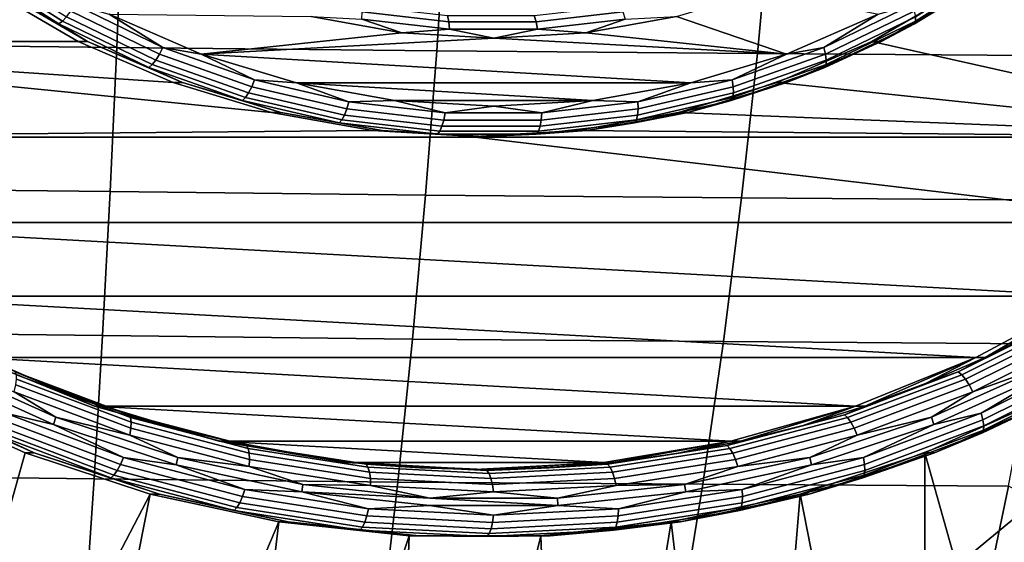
# Model space of a CAD drawing. Header units: metres. Extents: x -25 to 167, y -25 to 25.
# Tile 113 of 135: x 148.78 to 155.29, y -9.03 to -5.58. Entities that reach past the tile are written whole.
import ezdxf

# ---------------------------------------------------------------- set-up
doc = ezdxf.new("R2010")
doc.units = ezdxf.units.M
doc.layers.add('solid_12_061_372_XXX', color=7, linetype='CONTINUOUS')

msp = doc.modelspace()

# ---------------------------------------------------------------- linework, layer by layer
at = {"layer": 'solid_12_061_372_XXX'}
for points in [[(149.463928, -4.804192, 111.632774), (147.330811, -4.783694, 111.119423), (147.319809, -5.737602, 111.066978), (149.426758, -5.760345, 111.576691)], [(151.602463, -4.824539, 112.126678), (149.463928, -4.804192, 111.632774), (149.426758, -5.760345, 111.576691), (151.539246, -5.782923, 112.067818)], [(153.746506, -4.840302, 112.601295), (151.602463, -4.824539, 112.126678), (151.539246, -5.782923, 112.067818), (153.657516, -5.800043, 112.540634)], [(153.657516, -5.800043, 112.540634), (155.781219, -5.815955, 112.994751), (155.895721, -4.855031, 113.056343), (153.746506, -4.840302, 112.601295)], [(155.557678, -4.96463, 90.707321), (158.37085, -5.025564, 91.621368), (157.83493, -5.720809, 91.447243), (155.005157, -5.37638, 90.527794)], [(149.044312, -5.60428, 88.326279), (148.484604, -5.250185, 88.144417), (148.510208, -5.233625, 88.101967), (149.068146, -5.586605, 88.283257)], [(148.641052, -5.376698, 88.24968), (148.484604, -5.250185, 88.144417), (149.044312, -5.60428, 88.326279)], [(149.068146, -5.586605, 88.283257), (148.510208, -5.233625, 88.101967), (148.540009, -5.207279, 88.068069), (149.095139, -5.558481, 88.248444)], [(155.255585, -5.250185, 90.344444), (154.695877, -5.60428, 90.162582), (154.701889, -5.586605, 90.11377), (155.259827, -5.233625, 90.295052)], [(155.067154, -5.376698, 90.337646), (154.695877, -5.60428, 90.162582), (155.255585, -5.250185, 90.344444)], [(155.259827, -5.233625, 90.295052), (154.701889, -5.586605, 90.11377), (154.700516, -5.558481, 90.06974), (155.255646, -5.207279, 90.250114)], [(148.579437, -5.37638, 88.439949), (149.171982, -5.721152, 88.632477), (145.749664, -5.720809, 87.5205)], [(149.171982, -5.721152, 88.632477), (148.579437, -5.37638, 88.439949), (148.641052, -5.376698, 88.24968), (149.23378, -5.721152, 88.442268)], [(149.23378, -5.721152, 88.442268), (148.641052, -5.376698, 88.24968), (149.044312, -5.60428, 88.326279)], [(153.848572, -5.804562, 89.731415), (153.122757, -5.556954, 89.495583), (153.707199, -5.379826, 89.685471), (154.454788, -5.5404, 89.928383)], [(155.005157, -5.37638, 90.527794), (157.83493, -5.720809, 91.447243), (157.233353, -6.353888, 91.251778), (154.412613, -5.721152, 90.335266)], [(155.005157, -5.37638, 90.527794), (154.412613, -5.721152, 90.335266), (154.474411, -5.721152, 90.14505), (155.067154, -5.376698, 90.337646)], [(155.067154, -5.376698, 90.337646), (154.474411, -5.721152, 90.14505), (154.695877, -5.60428, 90.162582)], [(149.683136, -5.844515, 88.439491), (149.095139, -5.558481, 88.248444), (149.123444, -5.52183, 88.224213), (149.707565, -5.805978, 88.414009)], [(149.707565, -5.805978, 88.414009), (149.123444, -5.52183, 88.224213), (149.151123, -5.479154, 88.212227), (149.730728, -5.761106, 88.400551)], [(149.730728, -5.761106, 88.400551), (149.151123, -5.479154, 88.212227), (149.377014, -5.5404, 88.278519)], [(151.042526, -5.48528, 88.88134), (151.611572, -5.550353, 89.066238), (151.619278, -5.591742, 89.035271), (151.04599, -5.526184, 88.848999)], [(151.04599, -5.526184, 88.848999), (151.619278, -5.591742, 89.035271), (151.622971, -5.639953, 89.015434), (151.044739, -5.573829, 88.827553)], [(152.18399, -5.550353, 89.252228), (152.753036, -5.48528, 89.437119), (152.769241, -5.526184, 89.40892), (152.195953, -5.591742, 89.222641)], [(152.195953, -5.591742, 89.222641), (152.769241, -5.526184, 89.40892), (152.782852, -5.573829, 89.392303), (152.20462, -5.639953, 89.204422)], [(154.676498, -5.479154, 90.00753), (154.096909, -5.761106, 89.819206), (154.454788, -5.5404, 89.928383)], [(154.691864, -5.52183, 90.033501), (154.107742, -5.805978, 89.843712), (154.096909, -5.761106, 89.819206), (154.676498, -5.479154, 90.00753)], [(154.700516, -5.558481, 90.06974), (154.112518, -5.844515, 89.878685), (154.107742, -5.805978, 89.843712), (154.691864, -5.52183, 90.033501)], [(149.637161, -5.892672, 88.518906), (149.044312, -5.60428, 88.326279), (149.068146, -5.586605, 88.283257), (149.659119, -5.874086, 88.475273)], [(149.659119, -5.874086, 88.475273), (149.068146, -5.586605, 88.283257), (149.095139, -5.558481, 88.248444), (149.683136, -5.844515, 88.439491)], [(149.983246, -5.804562, 88.475487), (149.377014, -5.5404, 88.278519), (150.709045, -5.556954, 88.711319), (151.308685, -5.664127, 88.906151)], [(149.730728, -5.761106, 88.400551), (149.377014, -5.5404, 88.278519), (149.983246, -5.804562, 88.475487)], [(151.308685, -5.664127, 88.906151), (150.709045, -5.556954, 88.711319), (151.044739, -5.573829, 88.827553)], [(151.308685, -5.664127, 88.906151), (151.044739, -5.573829, 88.827553), (151.622971, -5.639953, 89.015434)], [(151.611572, -5.550353, 89.066238), (152.18399, -5.550353, 89.252228), (152.195953, -5.591742, 89.222641), (151.619278, -5.591742, 89.035271)], [(151.619278, -5.591742, 89.035271), (152.195953, -5.591742, 89.222641), (152.20462, -5.639953, 89.204422), (151.622971, -5.639953, 89.015434)], [(152.523132, -5.664127, 89.300751), (152.20462, -5.639953, 89.204422), (152.782852, -5.573829, 89.392303)], [(153.122757, -5.556954, 89.495583), (152.523132, -5.664127, 89.300751), (152.782852, -5.573829, 89.392303)], [(153.848572, -5.804562, 89.731415), (152.523132, -5.664127, 89.300751), (153.122757, -5.556954, 89.495583)], [(154.096909, -5.761106, 89.819206), (153.848572, -5.804562, 89.731415), (154.454788, -5.5404, 89.928383)], [(154.695877, -5.60428, 90.162582), (154.103043, -5.892672, 89.969955), (154.110916, -5.874086, 89.921753), (154.701889, -5.586605, 90.11377)], [(154.701889, -5.586605, 90.11377), (154.110916, -5.874086, 89.921753), (154.112518, -5.844515, 89.878685), (154.700516, -5.558481, 90.06974)], [(149.23378, -5.721152, 88.442268), (149.044312, -5.60428, 88.326279), (149.637161, -5.892672, 88.518906)], [(151.915909, -5.699998, 89.103447), (151.308685, -5.664127, 88.906151), (151.622971, -5.639953, 89.015434)], [(151.915909, -5.699998, 89.103447), (151.622971, -5.639953, 89.015434), (152.20462, -5.639953, 89.204422)], [(152.523132, -5.664127, 89.300751), (151.915909, -5.699998, 89.103447), (152.20462, -5.639953, 89.204422)], [(154.474411, -5.721152, 90.14505), (154.103043, -5.892672, 89.969955), (154.695877, -5.60428, 90.162582)], [(150.448441, -6.190792, 89.047226), (151.116165, -6.309699, 89.264183), (146.351242, -6.353888, 87.715965), (145.749664, -5.720809, 87.5205)], [(149.797791, -5.993304, 88.835815), (150.448441, -6.190792, 89.047226), (145.749664, -5.720809, 87.5205)], [(149.171982, -5.721152, 88.632477), (149.797791, -5.993304, 88.835815), (145.749664, -5.720809, 87.5205)], [(149.797791, -5.993304, 88.835815), (149.171982, -5.721152, 88.632477), (149.23378, -5.721152, 88.442268), (149.859482, -5.993659, 88.645569)], [(149.859482, -5.993659, 88.645569), (149.23378, -5.721152, 88.442268), (149.637161, -5.892672, 88.518906)], [(149.983246, -5.804562, 88.475487), (151.308685, -5.664127, 88.906151), (151.915909, -5.699998, 89.103447)], [(153.218048, -5.995657, 89.526543), (149.983246, -5.804562, 88.475487), (151.915909, -5.699998, 89.103447), (153.848572, -5.804562, 89.731415)], [(153.848572, -5.804562, 89.731415), (151.915909, -5.699998, 89.103447), (152.523132, -5.664127, 89.300751)], [(153.786804, -5.993304, 90.131927), (154.412613, -5.721152, 90.335266), (157.233353, -6.353888, 91.251778)], [(154.412613, -5.721152, 90.335266), (153.786804, -5.993304, 90.131927), (153.848724, -5.993659, 89.941757), (154.474411, -5.721152, 90.14505)], [(154.474411, -5.721152, 90.14505), (153.848724, -5.993659, 89.941757), (154.103043, -5.892672, 89.969955)], [(149.426758, -5.760345, 111.576691), (147.319809, -5.737602, 111.066978), (147.3069, -6.689886, 111.005089), (149.383041, -6.713796, 111.510536)], [(151.539246, -5.782923, 112.067818), (149.426758, -5.760345, 111.576691), (149.383041, -6.713796, 111.510536), (151.464828, -6.737556, 111.998428)], [(150.317474, -6.022057, 88.612175), (149.707565, -5.805978, 88.414009), (149.730728, -5.761106, 88.400551), (150.335922, -5.975514, 88.597191)], [(150.335922, -5.975514, 88.597191), (149.730728, -5.761106, 88.400551), (149.983246, -5.804562, 88.475487)], [(153.657516, -5.800043, 112.540634), (151.539246, -5.782923, 112.067818), (151.464828, -6.737556, 111.998428), (153.55275, -6.755019, 112.469139)], [(154.096909, -5.761106, 89.819206), (153.491714, -5.975514, 89.622566), (153.848572, -5.804562, 89.731415)], [(154.107742, -5.805978, 89.843712), (153.497833, -6.022057, 89.645538), (153.491714, -5.975514, 89.622566), (154.096909, -5.761106, 89.819206)], [(150.276184, -6.092699, 88.675774), (149.659119, -5.874086, 88.475273), (149.683136, -5.844515, 88.439491), (150.297089, -6.062027, 88.638977)], [(150.297089, -6.062027, 88.638977), (149.683136, -5.844515, 88.439491), (149.707565, -5.805978, 88.414009), (150.317474, -6.022057, 88.612175)], [(149.983246, -5.804562, 88.475487), (153.218048, -5.995657, 89.526543), (150.61377, -5.995657, 88.680359)], [(150.335922, -5.975514, 88.597191), (149.983246, -5.804562, 88.475487), (150.61377, -5.995657, 88.680359)], [(153.491714, -5.975514, 89.622566), (153.218048, -5.995657, 89.526543), (153.848572, -5.804562, 89.731415)], [(154.110916, -5.874086, 89.921753), (153.493851, -6.092699, 89.721252), (153.498566, -6.062027, 89.679199), (154.112518, -5.844515, 89.878685)], [(154.112518, -5.844515, 89.878685), (153.498566, -6.062027, 89.679199), (153.497833, -6.022057, 89.645538), (154.107742, -5.805978, 89.843712)], [(153.55275, -6.755019, 112.469139), (155.646362, -6.771134, 112.922173), (155.781219, -5.815955, 112.994751), (153.657516, -5.800043, 112.540634)], [(150.25618, -6.111976, 88.720032), (149.637161, -5.892672, 88.518906), (149.659119, -5.874086, 88.475273), (150.276184, -6.092699, 88.675774)], [(149.859482, -5.993659, 88.645569), (149.637161, -5.892672, 88.518906), (150.25618, -6.111976, 88.720032)], [(154.103043, -5.892672, 89.969955), (153.484024, -6.111976, 89.768829), (153.493851, -6.092699, 89.721252), (154.110916, -5.874086, 89.921753)], [(153.848724, -5.993659, 89.941757), (153.484024, -6.111976, 89.768829), (154.103043, -5.892672, 89.969955)], [(150.946014, -6.167531, 88.816406), (150.317474, -6.022057, 88.612175), (150.335922, -5.975514, 88.597191), (150.959625, -6.119865, 88.799843)], [(150.959625, -6.119865, 88.799843), (150.335922, -5.975514, 88.597191), (150.61377, -5.995657, 88.680359)], [(153.491714, -5.975514, 89.622566), (152.868011, -6.119865, 89.419914), (153.218048, -5.995657, 89.526543)], [(153.497833, -6.022057, 89.645538), (152.869278, -6.167531, 89.441307), (152.868011, -6.119865, 89.419914), (153.491714, -5.975514, 89.622566)], [(150.448441, -6.190792, 89.047226), (149.797791, -5.993304, 88.835815), (149.859482, -5.993659, 88.645569), (150.510254, -6.190792, 88.857018)], [(150.510254, -6.190792, 88.857018), (149.859482, -5.993659, 88.645569), (150.25618, -6.111976, 88.720032)], [(150.92981, -6.208468, 88.844566), (150.297089, -6.062027, 88.638977), (150.317474, -6.022057, 88.612175), (150.946014, -6.167531, 88.816406)], [(150.61377, -5.995657, 88.680359), (153.218048, -5.995657, 89.526543), (152.571121, -6.11129, 89.316338)], [(150.61377, -5.995657, 88.680359), (152.571121, -6.11129, 89.316338), (151.260696, -6.11129, 88.890556)], [(150.959625, -6.119865, 88.799843), (150.61377, -5.995657, 88.680359), (151.260696, -6.11129, 88.890556)], [(152.868011, -6.119865, 89.419914), (152.571121, -6.11129, 89.316338), (153.218048, -5.995657, 89.526543)], [(153.498566, -6.062027, 89.679199), (152.865845, -6.208468, 89.473618), (152.869278, -6.167531, 89.441307), (153.497833, -6.022057, 89.645538)], [(153.136154, -6.190792, 89.920517), (153.786804, -5.993304, 90.131927), (157.233353, -6.353888, 91.251778)], [(153.786804, -5.993304, 90.131927), (153.136154, -6.190792, 89.920517), (153.197952, -6.190792, 89.730301), (153.848724, -5.993659, 89.941757)], [(153.848724, -5.993659, 89.941757), (153.197952, -6.190792, 89.730301), (153.484024, -6.111976, 89.768829)], [(150.894104, -6.259624, 88.927315), (150.25618, -6.111976, 88.720032), (150.276184, -6.092699, 88.675774), (150.912109, -6.239881, 88.882393)], [(150.510254, -6.190792, 88.857018), (150.25618, -6.111976, 88.720032), (150.894104, -6.259624, 88.927315)], [(150.912109, -6.239881, 88.882393), (150.276184, -6.092699, 88.675774), (150.297089, -6.062027, 88.638977), (150.92981, -6.208468, 88.844566)], [(151.594498, -6.192466, 89.006126), (150.959625, -6.119865, 88.799843), (151.260696, -6.11129, 88.890556)], [(151.260696, -6.11129, 88.890556), (152.571121, -6.11129, 89.316338), (151.915909, -6.15, 89.103447)], [(151.594498, -6.192466, 89.006126), (151.260696, -6.11129, 88.890556), (151.915909, -6.15, 89.103447)], [(152.233124, -6.192466, 89.213631), (151.915909, -6.15, 89.103447), (152.571121, -6.11129, 89.316338)], [(152.868011, -6.119865, 89.419914), (152.233124, -6.192466, 89.213631), (152.571121, -6.11129, 89.316338)], [(153.484024, -6.111976, 89.768829), (152.846085, -6.259624, 89.561546), (152.857925, -6.239881, 89.514626), (153.493851, -6.092699, 89.721252)], [(153.197952, -6.190792, 89.730301), (152.846085, -6.259624, 89.561546), (153.484024, -6.111976, 89.768829)], [(153.493851, -6.092699, 89.721252), (152.857925, -6.239881, 89.514626), (152.865845, -6.208468, 89.473618), (153.498566, -6.062027, 89.679199)], [(151.573883, -6.282121, 89.053841), (150.92981, -6.208468, 88.844566), (150.946014, -6.167531, 88.816406), (151.585846, -6.240698, 89.0243)], [(151.585846, -6.240698, 89.0243), (150.946014, -6.167531, 88.816406), (150.959625, -6.119865, 88.799843), (151.594498, -6.192466, 89.006126)], [(152.233124, -6.192466, 89.213631), (151.594498, -6.192466, 89.006126), (151.915909, -6.15, 89.103447)], [(152.865845, -6.208468, 89.473618), (152.221756, -6.282121, 89.264343), (152.229446, -6.240698, 89.233421), (152.869278, -6.167531, 89.441307)], [(152.869278, -6.167531, 89.441307), (152.229446, -6.240698, 89.233421), (152.233124, -6.192466, 89.213631), (152.868011, -6.119865, 89.419914)], [(151.116165, -6.309699, 89.264183), (150.448441, -6.190792, 89.047226), (150.510254, -6.190792, 88.857018), (151.177917, -6.310072, 89.073959)], [(151.177917, -6.310072, 89.073959), (150.510254, -6.190792, 88.857018), (150.894104, -6.259624, 88.927315)], [(151.543488, -6.333882, 89.138313), (150.894104, -6.259624, 88.927315), (150.912109, -6.239881, 88.882393), (151.559448, -6.313905, 89.092728)], [(151.559448, -6.313905, 89.092728), (150.912109, -6.239881, 88.882393), (150.92981, -6.208468, 88.844566), (151.573883, -6.282121, 89.053841)], [(152.221756, -6.282121, 89.264343), (151.573883, -6.282121, 89.053841), (151.585846, -6.240698, 89.0243), (152.229446, -6.240698, 89.233421)], [(152.229446, -6.240698, 89.233421), (151.585846, -6.240698, 89.0243), (151.594498, -6.192466, 89.006126), (152.233124, -6.192466, 89.213631)], [(152.846085, -6.259624, 89.561546), (152.196701, -6.333882, 89.350548), (152.210587, -6.313905, 89.304298), (152.857925, -6.239881, 89.514626)], [(152.857925, -6.239881, 89.514626), (152.210587, -6.313905, 89.304298), (152.221756, -6.282121, 89.264343), (152.865845, -6.208468, 89.473618)], [(152.46843, -6.309699, 89.70356), (153.136154, -6.190792, 89.920517), (157.233353, -6.353888, 91.251778)], [(153.136154, -6.190792, 89.920517), (152.46843, -6.309699, 89.70356), (152.530273, -6.310072, 89.513367), (153.197952, -6.190792, 89.730301)], [(153.197952, -6.190792, 89.730301), (152.530273, -6.310072, 89.513367), (152.846085, -6.259624, 89.561546)], [(151.177917, -6.310072, 89.073959), (150.894104, -6.259624, 88.927315), (151.543488, -6.333882, 89.138313)], [(152.210587, -6.313905, 89.304298), (151.559448, -6.313905, 89.092728), (151.573883, -6.282121, 89.053841), (152.221756, -6.282121, 89.264343)], [(152.530273, -6.310072, 89.513367), (152.196701, -6.333882, 89.350548), (152.846085, -6.259624, 89.561546)], [(151.792297, -6.353888, 89.483871), (146.351242, -6.353888, 87.715965), (151.116165, -6.309699, 89.264183), (151.792297, -6.35, 89.483871)], [(147.012924, -6.916784, 87.930954), (146.351242, -6.353888, 87.715965), (151.792297, -6.353888, 89.483871), (156.571686, -6.916784, 91.036789)], [(151.792297, -6.35, 89.483871), (151.116165, -6.309699, 89.264183), (151.177917, -6.310072, 89.073959), (151.854095, -6.35, 89.293663)], [(151.854095, -6.35, 89.293663), (151.177917, -6.310072, 89.073959), (151.543488, -6.333882, 89.138313)], [(152.196701, -6.333882, 89.350548), (151.543488, -6.333882, 89.138313), (151.559448, -6.313905, 89.092728), (152.210587, -6.313905, 89.304298)], [(151.854095, -6.35, 89.293663), (151.543488, -6.333882, 89.138313), (152.196701, -6.333882, 89.350548)], [(152.46843, -6.309699, 89.70356), (157.233353, -6.353888, 91.251778), (151.792297, -6.353888, 89.483871), (151.792297, -6.35, 89.483871)], [(152.46843, -6.309699, 89.70356), (151.792297, -6.35, 89.483871), (151.854095, -6.35, 89.293663), (152.530273, -6.310072, 89.513367)], [(151.792297, -6.353888, 89.483871), (157.233353, -6.353888, 91.251778), (156.571686, -6.916784, 91.036789)], [(152.530273, -6.310072, 89.513367), (151.854095, -6.35, 89.293663), (152.196701, -6.333882, 89.350548)], [(149.383041, -6.713796, 111.510536), (147.3069, -6.689886, 111.005089), (147.292145, -7.640251, 110.933762), (149.33284, -7.664057, 111.434357)], [(151.464828, -6.737556, 111.998428), (149.383041, -6.713796, 111.510536), (149.33284, -7.664057, 111.434357), (151.379318, -7.68776, 111.918549)], [(153.55275, -6.755019, 112.469139), (151.464828, -6.737556, 111.998428), (151.379318, -7.68776, 111.918549), (153.432297, -7.704379, 112.386864)], [(153.432297, -7.704379, 112.386864), (155.491318, -7.719548, 112.838676), (155.646362, -6.771134, 112.922173), (153.55275, -6.755019, 112.469139)], [(147.012924, -6.916784, 87.930954), (156.571686, -6.916784, 91.036789), (155.858063, -7.404517, 90.804916)], [(147.012924, -6.916784, 87.930954), (155.858063, -7.404517, 90.804916), (147.726532, -7.404517, 88.162827)], [(147.726532, -7.404517, 88.162827), (155.858063, -7.404517, 90.804916), (155.099548, -7.810462, 90.558464)], [(147.726532, -7.404517, 88.162827), (155.099548, -7.810462, 90.558464), (148.485062, -7.810462, 88.409286)], [(155.161499, -7.810813, 90.368301), (155.099548, -7.810462, 90.558464), (155.858063, -7.404517, 90.804916)], [(155.545746, -7.618106, 90.493149), (155.161499, -7.810813, 90.368301), (155.858063, -7.404517, 90.804916)], [(154.984299, -7.905416, 90.256508), (155.545746, -7.618106, 90.493149), (155.706238, -7.546389, 90.491081)], [(154.984299, -7.905416, 90.256508), (155.706238, -7.546389, 90.491081), (155.730118, -7.563989, 90.448051), (155.006485, -7.923853, 90.212929)], [(155.006485, -7.923853, 90.212929), (155.730118, -7.563989, 90.448051), (155.757187, -7.592023, 90.413231), (155.030884, -7.953221, 90.177238)], [(155.030884, -7.953221, 90.177238), (155.757187, -7.592023, 90.413231), (155.785614, -7.628579, 90.388992), (155.055801, -7.991516, 90.151863)], [(149.33284, -7.664057, 111.434357), (147.292145, -7.640251, 110.933762), (147.275543, -8.588406, 110.853035), (149.276199, -8.610641, 111.348183)], [(151.379318, -7.68776, 111.918549), (149.33284, -7.664057, 111.434357), (149.276199, -8.610641, 111.348183), (151.282791, -8.632862, 111.828239)], [(154.984299, -7.905416, 90.256508), (155.161499, -7.810813, 90.368301), (155.545746, -7.618106, 90.493149)], [(155.055801, -7.991516, 90.151863), (155.785614, -7.628579, 90.388992), (155.813431, -7.671159, 90.376999), (155.079559, -8.036122, 90.13855)], [(155.079559, -8.036122, 90.13855), (155.813431, -7.671159, 90.376999), (155.58197, -7.85516, 90.294624)], [(153.432297, -7.704379, 112.386864), (151.379318, -7.68776, 111.918549), (151.282791, -8.632862, 111.828239), (153.29628, -8.647268, 112.293877)], [(153.29628, -8.647268, 112.293877), (155.316208, -8.660174, 112.744324), (155.491318, -7.719548, 112.838676), (153.432297, -7.704379, 112.386864)], [(148.249847, -7.85516, 87.91227), (149.024704, -8.204936, 88.16404), (149.008194, -8.251822, 88.158676), (148.228897, -7.900046, 87.905464)], [(148.748047, -8.036122, 88.081314), (149.024704, -8.204936, 88.16404), (148.249847, -7.85516, 87.91227)], [(148.485062, -7.810462, 88.409286), (155.099548, -7.810462, 90.558464), (154.305084, -8.131534, 90.300323)], [(148.485062, -7.810462, 88.409286), (154.305084, -8.131534, 90.300323), (149.27951, -8.131534, 88.667419)], [(148.546707, -7.810813, 88.219025), (148.485062, -7.810462, 88.409286), (149.27951, -8.131534, 88.667419)], [(148.940018, -7.982113, 88.346817), (148.546707, -7.810813, 88.219025), (149.27951, -8.131534, 88.667419)], [(148.755768, -7.905416, 88.232735), (148.546707, -7.810813, 88.219025), (148.940018, -7.982113, 88.346817)], [(154.366882, -8.131534, 90.110115), (154.305084, -8.131534, 90.300323), (155.099548, -7.810462, 90.558464)], [(154.768188, -7.982113, 90.240501), (154.366882, -8.131534, 90.110115), (155.099548, -7.810462, 90.558464)], [(155.161499, -7.810813, 90.368301), (154.768188, -7.982113, 90.240501), (155.099548, -7.810462, 90.558464)], [(154.984299, -7.905416, 90.256508), (154.768188, -7.982113, 90.240501), (155.161499, -7.810813, 90.368301)], [(155.58197, -7.85516, 90.294624), (155.602921, -7.900046, 90.30143), (154.823624, -8.251822, 90.048225), (154.807098, -8.204936, 90.042854)], [(155.079559, -8.036122, 90.13855), (155.58197, -7.85516, 90.294624), (154.807098, -8.204936, 90.042854)], [(155.135376, -8.177776, 90.156624), (155.602921, -7.900046, 90.30143), (155.882187, -7.80638, 90.399284)], [(155.135376, -8.177776, 90.156624), (155.882187, -7.80638, 90.399284), (155.897675, -7.848979, 90.425301), (155.14679, -8.222403, 90.18132)], [(155.14679, -8.222403, 90.18132), (155.897675, -7.848979, 90.425301), (155.906448, -7.885564, 90.461571), (155.152069, -8.260728, 90.216454)], [(148.692261, -8.177776, 88.063133), (148.228897, -7.900046, 87.905464), (149.008194, -8.251822, 88.158676)], [(148.755768, -7.905416, 88.232735), (148.940018, -7.982113, 88.346817), (149.341324, -8.131534, 88.477211)], [(148.755768, -7.905416, 88.232735), (149.341324, -8.131534, 88.477211), (149.507706, -8.18831, 88.477058)], [(148.755768, -7.905416, 88.232735), (149.507706, -8.18831, 88.477058), (149.51712, -8.207406, 88.429329), (148.763428, -7.923853, 88.184441)], [(148.763428, -7.923853, 88.184441), (149.51712, -8.207406, 88.429329), (149.521164, -8.237825, 88.387024), (148.764679, -7.953221, 88.141228)], [(154.232361, -8.18831, 90.012192), (154.768188, -7.982113, 90.240501), (154.984299, -7.905416, 90.256508)], [(154.232361, -8.18831, 90.012192), (154.984299, -7.905416, 90.256508), (155.006485, -7.923853, 90.212929), (154.252792, -8.207406, 89.96804)], [(154.252792, -8.207406, 89.96804), (155.006485, -7.923853, 90.212929), (155.030884, -7.953221, 90.177238), (154.274399, -8.237825, 89.931442)], [(155.135376, -8.177776, 90.156624), (154.823624, -8.251822, 90.048225), (155.602921, -7.900046, 90.30143)], [(155.150833, -8.290136, 90.259644), (155.907913, -7.913637, 90.50563), (155.901962, -7.931281, 90.554466), (155.143204, -8.308619, 90.307922)], [(155.623657, -8.080241, 90.518463), (155.143204, -8.308619, 90.307922), (155.901962, -7.931281, 90.554466)], [(155.152069, -8.260728, 90.216454), (155.906448, -7.885564, 90.461571), (155.907913, -7.913637, 90.50563), (155.150833, -8.290136, 90.259644)], [(148.75943, -7.991516, 88.106049), (149.519562, -8.277491, 88.353035), (149.512421, -8.323693, 88.329674), (148.748047, -8.036122, 88.081314)], [(148.764679, -7.953221, 88.141228), (149.521164, -8.237825, 88.387024), (149.519562, -8.277491, 88.353035), (148.75943, -7.991516, 88.106049)], [(149.341324, -8.131534, 88.477211), (148.940018, -7.982113, 88.346817), (149.27951, -8.131534, 88.667419)], [(154.232361, -8.18831, 90.012192), (154.366882, -8.131534, 90.110115), (154.768188, -7.982113, 90.240501)], [(154.274399, -8.237825, 89.931442), (155.030884, -7.953221, 90.177238), (155.055801, -7.991516, 90.151863), (154.29567, -8.277491, 89.904884)], [(154.29567, -8.277491, 89.904884), (155.055801, -7.991516, 90.151863), (155.079559, -8.036122, 90.13855), (154.315186, -8.323693, 89.89019)], [(148.748047, -8.036122, 88.081314), (149.512421, -8.323693, 88.329674), (149.024704, -8.204936, 88.16404)], [(154.315186, -8.323693, 89.89019), (155.079559, -8.036122, 90.13855), (154.807098, -8.204936, 90.042854)], [(148.82077, -8.440081, 88.518364), (148.348083, -10.121629, 88.364777), (147.87973, -9.931676, 88.212601), (148.021957, -8.079492, 88.258812)], [(148.084549, -8.080241, 88.068855), (148.881332, -8.439769, 88.327751), (148.82077, -8.440081, 88.518364), (148.021957, -8.079492, 88.258812)], [(148.881332, -8.439769, 88.327751), (148.084549, -8.080241, 88.068855), (148.597, -8.308619, 88.180939)], [(154.763824, -8.440081, 90.449379), (155.562637, -8.079492, 90.708931), (155.704865, -9.931676, 90.755142), (155.236526, -10.121629, 90.602966)], [(154.826859, -8.439769, 90.259567), (155.623657, -8.080241, 90.518463), (155.562637, -8.079492, 90.708931), (154.763824, -8.440081, 90.449379)], [(155.623657, -8.080241, 90.518463), (154.826859, -8.439769, 90.259567), (155.143204, -8.308619, 90.307922)], [(148.692261, -8.177776, 88.063133), (149.470108, -8.470416, 88.315872), (149.450607, -8.516639, 88.330513), (148.668518, -8.222403, 88.076401)], [(148.692261, -8.177776, 88.063133), (149.008194, -8.251822, 88.158676), (149.470108, -8.470416, 88.315872)], [(149.27951, -8.131534, 88.667419), (154.305084, -8.131534, 90.300323), (153.482864, -8.362786, 90.033173)], [(149.27951, -8.131534, 88.667419), (153.482864, -8.362786, 90.033173), (150.10173, -8.362786, 88.934578)], [(149.341324, -8.131534, 88.477211), (149.27951, -8.131534, 88.667419), (150.10173, -8.362786, 88.934578)], [(149.749512, -8.258666, 88.609833), (149.341324, -8.131534, 88.477211), (150.10173, -8.362786, 88.934578)], [(149.507706, -8.18831, 88.477058), (149.341324, -8.131534, 88.477211), (149.749512, -8.258666, 88.609833)], [(149.507706, -8.18831, 88.477058), (149.749512, -8.258666, 88.609833), (150.163467, -8.363162, 88.744339)], [(149.507706, -8.18831, 88.477058), (150.163467, -8.363162, 88.744339), (150.282394, -8.392345, 88.728767)], [(149.507706, -8.18831, 88.477058), (150.282394, -8.392345, 88.728767), (150.293625, -8.411918, 88.681625), (149.51712, -8.207406, 88.429329)], [(153.457672, -8.392345, 89.760475), (153.958694, -8.258666, 89.977486), (154.232361, -8.18831, 90.012192)], [(153.457672, -8.392345, 89.760475), (154.232361, -8.18831, 90.012192), (154.252792, -8.207406, 89.96804), (153.476303, -8.411918, 89.715744)], [(153.544739, -8.363162, 89.842987), (153.482864, -8.362786, 90.033173), (154.305084, -8.131534, 90.300323)], [(153.958694, -8.258666, 89.977486), (153.544739, -8.363162, 89.842987), (154.305084, -8.131534, 90.300323)], [(154.366882, -8.131534, 90.110115), (153.958694, -8.258666, 89.977486), (154.305084, -8.131534, 90.300323)], [(154.232361, -8.18831, 90.012192), (153.958694, -8.258666, 89.977486), (154.366882, -8.131534, 90.110115)], [(154.357529, -8.470416, 89.903893), (154.823624, -8.251822, 90.048225), (155.135376, -8.177776, 90.156624)], [(154.357529, -8.470416, 89.903893), (155.135376, -8.177776, 90.156624), (155.14679, -8.222403, 90.18132), (154.3647, -8.516639, 89.9272)], [(148.668518, -8.222403, 88.076401), (149.450607, -8.516639, 88.330513), (149.429321, -8.556335, 88.357025), (148.643585, -8.260728, 88.101723)], [(149.024704, -8.204936, 88.16404), (149.8293, -8.470472, 88.425468), (149.817368, -8.518875, 88.421593), (149.008194, -8.251822, 88.158676)], [(149.470108, -8.470416, 88.315872), (149.008194, -8.251822, 88.158676), (149.817368, -8.518875, 88.421593)], [(149.512421, -8.323693, 88.329674), (149.8293, -8.470472, 88.425468), (149.024704, -8.204936, 88.16404)], [(149.51712, -8.207406, 88.429329), (150.293625, -8.411918, 88.681625), (150.300537, -8.443094, 88.640259), (149.521164, -8.237825, 88.387024)], [(149.521164, -8.237825, 88.387024), (150.300537, -8.443094, 88.640259), (150.302689, -8.483748, 88.607483), (149.519562, -8.277491, 88.353035)], [(150.163467, -8.363162, 88.744339), (149.749512, -8.258666, 88.609833), (150.10173, -8.362786, 88.934578)], [(153.457672, -8.392345, 89.760475), (153.544739, -8.363162, 89.842987), (153.958694, -8.258666, 89.977486)], [(153.476303, -8.411918, 89.715744), (154.252792, -8.207406, 89.96804), (154.274399, -8.237825, 89.931442), (153.495026, -8.443094, 89.678207)], [(153.495026, -8.443094, 89.678207), (154.274399, -8.237825, 89.931442), (154.29567, -8.277491, 89.904884), (153.512543, -8.483748, 89.650429)], [(154.807098, -8.204936, 90.042854), (154.823624, -8.251822, 90.048225), (154.014435, -8.518875, 89.785301), (154.002518, -8.470472, 89.781433)], [(154.315186, -8.323693, 89.89019), (154.807098, -8.204936, 90.042854), (154.002518, -8.470472, 89.781433)], [(154.357529, -8.470416, 89.903893), (154.014435, -8.518875, 89.785301), (154.823624, -8.251822, 90.048225)], [(154.3647, -8.516639, 89.9272), (155.14679, -8.222403, 90.18132), (155.152069, -8.260728, 90.216454), (154.366333, -8.556335, 89.961159)], [(148.619202, -8.290136, 88.137383), (149.40773, -8.586797, 88.393593), (149.387283, -8.605942, 88.437714), (148.597, -8.308619, 88.180939)], [(148.881332, -8.439769, 88.327751), (148.597, -8.308619, 88.180939), (149.387283, -8.605942, 88.437714)], [(148.643585, -8.260728, 88.101723), (149.429321, -8.556335, 88.357025), (149.40773, -8.586797, 88.393593), (148.619202, -8.290136, 88.137383)], [(149.519562, -8.277491, 88.353035), (150.302689, -8.483748, 88.607483), (150.299911, -8.531102, 88.585548), (149.512421, -8.323693, 88.329674)], [(149.512421, -8.323693, 88.329674), (150.299911, -8.531102, 88.585548), (149.8293, -8.470472, 88.425468)], [(153.512543, -8.483748, 89.650429), (154.29567, -8.277491, 89.904884), (154.315186, -8.323693, 89.89019), (153.527679, -8.531102, 89.634315)], [(153.527679, -8.531102, 89.634315), (154.315186, -8.323693, 89.89019), (154.002518, -8.470472, 89.781433)], [(154.362305, -8.586797, 90.003433), (155.150833, -8.290136, 90.259644), (155.143204, -8.308619, 90.307922), (154.352905, -8.605942, 90.051147)], [(154.826859, -8.439769, 90.259567), (154.352905, -8.605942, 90.051147), (155.143204, -8.308619, 90.307922)], [(154.366333, -8.556335, 89.961159), (155.152069, -8.260728, 90.216454), (155.150833, -8.290136, 90.259644), (154.362305, -8.586797, 90.003433)], [(150.10173, -8.362786, 88.934578), (153.482864, -8.362786, 90.033173), (152.642273, -8.503162, 89.760048)], [(150.10173, -8.362786, 88.934578), (152.642273, -8.503162, 89.760048), (150.942322, -8.503162, 89.207695)], [(150.163467, -8.363162, 88.744339), (150.10173, -8.362786, 88.934578), (150.942322, -8.503162, 89.207695)], [(150.582047, -8.444736, 88.880348), (150.163467, -8.363162, 88.744339), (150.942322, -8.503162, 89.207695)], [(150.282394, -8.392345, 88.728767), (150.163467, -8.363162, 88.744339), (150.582047, -8.444736, 88.880348)], [(152.704071, -8.503162, 89.569832), (152.642273, -8.503162, 89.760048), (153.482864, -8.362786, 90.033173)], [(153.12616, -8.444736, 89.706978), (152.704071, -8.503162, 89.569832), (153.482864, -8.362786, 90.033173)], [(153.544739, -8.363162, 89.842987), (153.12616, -8.444736, 89.706978), (153.482864, -8.362786, 90.033173)], [(153.457672, -8.392345, 89.760475), (153.12616, -8.444736, 89.706978), (153.544739, -8.363162, 89.842987)], [(149.645798, -8.712129, 88.78643), (148.824478, -10.287111, 88.519569), (148.348083, -10.121629, 88.364777), (148.82077, -8.440081, 88.518364)], [(148.881332, -8.439769, 88.327751), (149.708633, -8.712694, 88.596558), (149.645798, -8.712129, 88.78643), (148.82077, -8.440081, 88.518364)], [(149.708633, -8.712694, 88.596558), (148.881332, -8.439769, 88.327751), (149.387283, -8.605942, 88.437714)], [(150.282394, -8.392345, 88.728767), (150.582047, -8.444736, 88.880348), (151.00412, -8.503162, 89.017487)], [(150.282394, -8.392345, 88.728767), (151.00412, -8.503162, 89.017487), (151.072372, -8.515557, 88.985451)], [(150.282394, -8.392345, 88.728767), (151.072372, -8.515557, 88.985451), (151.085434, -8.535418, 88.938904), (150.293625, -8.411918, 88.681625)], [(150.293625, -8.411918, 88.681625), (151.085434, -8.535418, 88.938904), (151.095291, -8.567052, 88.898491), (150.300537, -8.443094, 88.640259)], [(150.300537, -8.443094, 88.640259), (151.095291, -8.567052, 88.898491), (151.101273, -8.608303, 88.866959), (150.302689, -8.483748, 88.607483)], [(151.00412, -8.503162, 89.017487), (150.582047, -8.444736, 88.880348), (150.942322, -8.503162, 89.207695)], [(152.667694, -8.515557, 89.503799), (153.12616, -8.444736, 89.706978), (153.457672, -8.392345, 89.760475)], [(152.667694, -8.515557, 89.503799), (153.457672, -8.392345, 89.760475), (153.476303, -8.411918, 89.715744), (152.684479, -8.535418, 89.458466)], [(152.667694, -8.515557, 89.503799), (152.704071, -8.503162, 89.569832), (153.12616, -8.444736, 89.706978)], [(152.684479, -8.535418, 89.458466), (153.476303, -8.411918, 89.715744), (153.495026, -8.443094, 89.678207), (152.700272, -8.567052, 89.419975)], [(152.700272, -8.567052, 89.419975), (153.495026, -8.443094, 89.678207), (153.512543, -8.483748, 89.650429), (152.713959, -8.608303, 89.390953)], [(153.999557, -8.712694, 89.990761), (154.826859, -8.439769, 90.259567), (154.763824, -8.440081, 90.449379), (153.938797, -8.712129, 90.181313)], [(153.938797, -8.712129, 90.181313), (154.763824, -8.440081, 90.449379), (154.760117, -10.287111, 90.448174), (154.27655, -10.427818, 90.291054)], [(154.826859, -8.439769, 90.259567), (153.999557, -8.712694, 89.990761), (154.352905, -8.605942, 90.051147)], [(154.763824, -8.440081, 90.449379), (155.236526, -10.121629, 90.602966), (154.760117, -10.287111, 90.448174)], [(149.450607, -8.516639, 88.330513), (150.256348, -8.728855, 88.592316), (150.238831, -8.769542, 88.620049), (149.429321, -8.556335, 88.357025)], [(149.470108, -8.470416, 88.315872), (150.271484, -8.681481, 88.576256), (150.256348, -8.728855, 88.592316), (149.450607, -8.516639, 88.330513)], [(149.470108, -8.470416, 88.315872), (149.817368, -8.518875, 88.421593), (150.271484, -8.681481, 88.576256)], [(149.8293, -8.470472, 88.425468), (150.655334, -8.649029, 88.693863), (150.648132, -8.698452, 88.691528), (149.817368, -8.518875, 88.421593)], [(150.271484, -8.681481, 88.576256), (149.817368, -8.518875, 88.421593), (150.648132, -8.698452, 88.691528)], [(150.299911, -8.531102, 88.585548), (150.655334, -8.649029, 88.693863), (149.8293, -8.470472, 88.425468)], [(150.302689, -8.483748, 88.607483), (151.101273, -8.608303, 88.866959), (151.102951, -8.656352, 88.846474), (150.299911, -8.531102, 88.585548)], [(150.942322, -8.503162, 89.207695), (152.642273, -8.503162, 89.760048), (151.792297, -8.549616, 89.483871)], [(151.00412, -8.503162, 89.017487), (150.942322, -8.503162, 89.207695), (151.792297, -8.549616, 89.483871)], [(151.428528, -8.538282, 89.155388), (151.00412, -8.503162, 89.017487), (151.792297, -8.549616, 89.483871)], [(151.072372, -8.515557, 88.985451), (151.00412, -8.503162, 89.017487), (151.428528, -8.538282, 89.155388)], [(151.072372, -8.515557, 88.985451), (151.428528, -8.538282, 89.155388), (151.854095, -8.55, 89.293663)], [(151.072372, -8.515557, 88.985451), (151.854095, -8.55, 89.293663), (151.870041, -8.556761, 89.244621)], [(151.072372, -8.515557, 88.985451), (151.870041, -8.556761, 89.244621), (151.884964, -8.576716, 89.198685), (151.085434, -8.535418, 88.938904)], [(151.854095, -8.55, 89.293663), (151.792297, -8.549616, 89.483871), (152.642273, -8.503162, 89.760048)], [(152.279678, -8.538282, 89.431938), (151.854095, -8.55, 89.293663), (152.642273, -8.503162, 89.760048)], [(151.870041, -8.556761, 89.244621), (152.279678, -8.538282, 89.431938), (152.667694, -8.515557, 89.503799)], [(151.870041, -8.556761, 89.244621), (152.667694, -8.515557, 89.503799), (152.684479, -8.535418, 89.458466), (151.884964, -8.576716, 89.198685)], [(152.704071, -8.503162, 89.569832), (152.279678, -8.538282, 89.431938), (152.642273, -8.503162, 89.760048)], [(152.667694, -8.515557, 89.503799), (152.279678, -8.538282, 89.431938), (152.704071, -8.503162, 89.569832)], [(152.713959, -8.608303, 89.390953), (153.512543, -8.483748, 89.650429), (153.527679, -8.531102, 89.634315), (152.724655, -8.656352, 89.37339)], [(154.002518, -8.470472, 89.781433), (154.014435, -8.518875, 89.785301), (153.18367, -8.698452, 89.515373), (153.176468, -8.649029, 89.513031)], [(153.527679, -8.531102, 89.634315), (154.002518, -8.470472, 89.781433), (153.176468, -8.649029, 89.513031)], [(153.556152, -8.681481, 89.643509), (153.18367, -8.698452, 89.515373), (154.014435, -8.518875, 89.785301)], [(153.556152, -8.681481, 89.643509), (154.014435, -8.518875, 89.785301), (154.357529, -8.470416, 89.903893)], [(153.556152, -8.681481, 89.643509), (154.357529, -8.470416, 89.903893), (154.3647, -8.516639, 89.9272), (153.558945, -8.728855, 89.665398)], [(153.558945, -8.728855, 89.665398), (154.3647, -8.516639, 89.9272), (154.366333, -8.556335, 89.961159), (153.556824, -8.769542, 89.698128)], [(155.001083, -9.163984, 100.725655), (155.801407, -8.502214, 100.985695), (155.981873, -8.936739, 101.648918), (155.14061, -9.63236, 101.37558)], [(155.801407, -8.502214, 100.985695), (155.001083, -9.163984, 100.725655), (155.371887, -9.163987, 99.584381), (156.172211, -8.502232, 99.844421)], [(149.429321, -8.556335, 88.357025), (150.238831, -8.769542, 88.620049), (150.220123, -8.800762, 88.657555), (149.40773, -8.586797, 88.393593)], [(150.299911, -8.531102, 88.585548), (151.102951, -8.656352, 88.846474), (150.655334, -8.649029, 88.693863)], [(151.085434, -8.535418, 88.938904), (151.884964, -8.576716, 89.198685), (151.897781, -8.608504, 89.159233), (151.095291, -8.567052, 88.898491)], [(151.095291, -8.567052, 88.898491), (151.897781, -8.608504, 89.159233), (151.907623, -8.649955, 89.12896), (151.101273, -8.608303, 88.866959)], [(151.854095, -8.55, 89.293663), (151.428528, -8.538282, 89.155388), (151.792297, -8.549616, 89.483871)], [(151.870041, -8.556761, 89.244621), (151.854095, -8.55, 89.293663), (152.279678, -8.538282, 89.431938)], [(151.884964, -8.576716, 89.198685), (152.684479, -8.535418, 89.458466), (152.700272, -8.567052, 89.419975), (151.897781, -8.608504, 89.159233)], [(151.897781, -8.608504, 89.159233), (152.700272, -8.567052, 89.419975), (152.713959, -8.608303, 89.390953), (151.907623, -8.649955, 89.12896)], [(152.724655, -8.656352, 89.37339), (153.527679, -8.531102, 89.634315), (153.176468, -8.649029, 89.513031)], [(153.556824, -8.769542, 89.698128), (154.366333, -8.556335, 89.961159), (154.362305, -8.586797, 90.003433), (153.549911, -8.800762, 89.739471)], [(149.276199, -8.610641, 111.348183), (147.275543, -8.588406, 110.853035), (147.257172, -9.53407, 110.762939), (149.213242, -9.553081, 111.252083)], [(151.282791, -8.632862, 111.828239), (149.276199, -8.610641, 111.348183), (149.213242, -9.553081, 111.252083), (151.175415, -9.572217, 111.727577)], [(149.40773, -8.586797, 88.393593), (150.220123, -8.800762, 88.657555), (150.201492, -8.820384, 88.702263), (149.387283, -8.605942, 88.437714)], [(149.708633, -8.712694, 88.596558), (149.387283, -8.605942, 88.437714), (150.201492, -8.820384, 88.702263)], [(151.101273, -8.608303, 88.866959), (151.907623, -8.649955, 89.12896), (151.913803, -8.698236, 89.109932), (151.102951, -8.656352, 88.846474)], [(153.29628, -8.647268, 112.293877), (151.282791, -8.632862, 111.828239), (151.175415, -9.572217, 111.727577), (153.144943, -9.582876, 112.190277)], [(151.907623, -8.649955, 89.12896), (152.713959, -8.608303, 89.390953), (152.724655, -8.656352, 89.37339), (151.913803, -8.698236, 89.109932)], [(153.144943, -9.582876, 112.190277), (155.121323, -9.592045, 112.639229), (155.316208, -8.660174, 112.744324), (153.29628, -8.647268, 112.293877)], [(153.549911, -8.800762, 89.739471), (154.362305, -8.586797, 90.003433), (154.352905, -8.605942, 90.051147), (153.538712, -8.820384, 89.786598)], [(153.999557, -8.712694, 89.990761), (153.538712, -8.820384, 89.786598), (154.352905, -8.605942, 90.051147)], [(149.645798, -8.712129, 88.78643), (149.308044, -10.427818, 88.676689), (148.824478, -10.287111, 88.519569)], [(150.497421, -8.89622, 89.063141), (149.79776, -10.543446, 88.835808), (149.308044, -10.427818, 88.676689), (149.645798, -8.712129, 88.78643)], [(149.708633, -8.712694, 88.596558), (150.557953, -8.896214, 88.87252), (150.497421, -8.89622, 89.063141), (149.645798, -8.712129, 88.78643)], [(150.557953, -8.896214, 88.87252), (149.708633, -8.712694, 88.596558), (150.201492, -8.820384, 88.702263)], [(150.271484, -8.681481, 88.576256), (151.088669, -8.808939, 88.841774), (151.078003, -8.857009, 88.859291), (150.256348, -8.728855, 88.592316)], [(150.271484, -8.681481, 88.576256), (150.648132, -8.698452, 88.691528), (151.088669, -8.808939, 88.841774)], [(150.655334, -8.649029, 88.693863), (151.494278, -8.73876, 88.966454), (150.648132, -8.698452, 88.691528)], [(151.494278, -8.73876, 88.966454), (152.339935, -8.788696, 89.241226), (151.491867, -8.788696, 88.965675), (150.648132, -8.698452, 88.691528)], [(151.088669, -8.808939, 88.841774), (150.648132, -8.698452, 88.691528), (151.491867, -8.788696, 88.965675)], [(151.102951, -8.656352, 88.846474), (151.494278, -8.73876, 88.966454), (150.655334, -8.649029, 88.693863)], [(151.102951, -8.656352, 88.846474), (151.913803, -8.698236, 89.109932), (151.494278, -8.73876, 88.966454)], [(151.913803, -8.698236, 89.109932), (152.337524, -8.73876, 89.240448), (151.494278, -8.73876, 88.966454)], [(151.913803, -8.698236, 89.109932), (152.724655, -8.656352, 89.37339), (152.337524, -8.73876, 89.240448)], [(153.176468, -8.649029, 89.513031), (153.18367, -8.698452, 89.515373), (152.339935, -8.788696, 89.241226), (152.337524, -8.73876, 89.240448)], [(152.724655, -8.656352, 89.37339), (153.176468, -8.649029, 89.513031), (152.337524, -8.73876, 89.240448)], [(152.738953, -8.808939, 89.377983), (152.339935, -8.788696, 89.241226), (153.18367, -8.698452, 89.515373)], [(152.738953, -8.808939, 89.377983), (153.556152, -8.681481, 89.643509), (153.558945, -8.728855, 89.665398), (152.737289, -8.857009, 89.39843)], [(152.738953, -8.808939, 89.377983), (153.18367, -8.698452, 89.515373), (153.556152, -8.681481, 89.643509)], [(153.087173, -8.89622, 89.904602), (153.938797, -8.712129, 90.181313), (153.786835, -10.543446, 90.131935), (153.292419, -10.633654, 89.971291)], [(153.150253, -8.896214, 89.714806), (153.999557, -8.712694, 89.990761), (153.938797, -8.712129, 90.181313), (153.087173, -8.89622, 89.904602)], [(153.999557, -8.712694, 89.990761), (153.150253, -8.896214, 89.714806), (153.538712, -8.820384, 89.786598)], [(153.938797, -8.712129, 90.181313), (154.27655, -10.427818, 90.291054), (153.786835, -10.543446, 90.131935)], [(156.84462, -10.511383, 112.959244), (157.105896, -9.594806, 113.074806), (155.316208, -8.660174, 112.744324), (155.121323, -9.592045, 112.639229)], [(150.238831, -8.769542, 88.620049), (151.064316, -8.898293, 88.888268), (151.048538, -8.929971, 88.926727), (150.220123, -8.800762, 88.657555)], [(150.256348, -8.728855, 88.592316), (151.078003, -8.857009, 88.859291), (151.064316, -8.898293, 88.888268), (150.238831, -8.769542, 88.620049)], [(151.494278, -8.73876, 88.966454), (152.337524, -8.73876, 89.240448), (152.339935, -8.788696, 89.241226)], [(152.731339, -8.898293, 89.429916), (153.556824, -8.769542, 89.698128), (153.549911, -8.800762, 89.739471), (152.721497, -8.929971, 89.470299)], [(152.737289, -8.857009, 89.39843), (153.558945, -8.728855, 89.665398), (153.556824, -8.769542, 89.698128), (152.731339, -8.898293, 89.429916)], [(150.220123, -8.800762, 88.657555), (151.048538, -8.929971, 88.926727), (151.031754, -8.949881, 88.972038), (150.201492, -8.820384, 88.702263)], [(150.557953, -8.896214, 88.87252), (150.201492, -8.820384, 88.702263), (151.031754, -8.949881, 88.972038)], [(151.088669, -8.808939, 88.841774), (151.913818, -8.851562, 89.109879), (151.907654, -8.899864, 89.12886), (151.078003, -8.857009, 88.859291)], [(151.088669, -8.808939, 88.841774), (151.491867, -8.788696, 88.965675), (151.913818, -8.851562, 89.109879)], [(151.913818, -8.851562, 89.109879), (151.491867, -8.788696, 88.965675), (152.339935, -8.788696, 89.241226)], [(151.913818, -8.851562, 89.109879), (152.738953, -8.808939, 89.377983), (152.737289, -8.857009, 89.39843), (151.907654, -8.899864, 89.12886)], [(151.913818, -8.851562, 89.109879), (152.339935, -8.788696, 89.241226), (152.738953, -8.808939, 89.377983)], [(152.721497, -8.929971, 89.470299), (153.549911, -8.800762, 89.739471), (153.538712, -8.820384, 89.786598), (152.708435, -8.949881, 89.516823)], [(153.150253, -8.896214, 89.714806), (152.708435, -8.949881, 89.516823), (153.538712, -8.820384, 89.786598)], [(150.497421, -8.89622, 89.063141), (150.292175, -10.633654, 88.996452), (149.79776, -10.543446, 88.835808)], [(151.357559, -8.988147, 89.342621), (150.790054, -10.698219, 89.158226), (150.292175, -10.633654, 88.996452), (150.497421, -8.89622, 89.063141)], [(150.557953, -8.896214, 88.87252), (151.420563, -8.988448, 89.152802), (151.357559, -8.988147, 89.342621), (150.497421, -8.89622, 89.063141)], [(151.420563, -8.988448, 89.152802), (150.557953, -8.896214, 88.87252), (151.031754, -8.949881, 88.972038)], [(151.064316, -8.898293, 88.888268), (151.897827, -8.941347, 89.159088), (151.885025, -8.973179, 89.198509), (151.048538, -8.929971, 88.926727)], [(151.078003, -8.857009, 88.859291), (151.907654, -8.899864, 89.12886), (151.897827, -8.941347, 89.159088), (151.064316, -8.898293, 88.888268)], [(151.897827, -8.941347, 89.159088), (152.731339, -8.898293, 89.429916), (152.721497, -8.929971, 89.470299), (151.885025, -8.973179, 89.198509)], [(151.907654, -8.899864, 89.12886), (152.737289, -8.857009, 89.39843), (152.731339, -8.898293, 89.429916), (151.897827, -8.941347, 89.159088)], [(152.287628, -8.988448, 89.434525), (153.150253, -8.896214, 89.714806), (153.087173, -8.89622, 89.904602), (152.227036, -8.988147, 89.62513)], [(152.227036, -8.988147, 89.62513), (153.087173, -8.89622, 89.904602), (152.79454, -10.698219, 89.809517), (152.293915, -10.737054, 89.646858)], [(153.150253, -8.896214, 89.714806), (152.287628, -8.988448, 89.434525), (152.708435, -8.949881, 89.516823)], [(153.087173, -8.89622, 89.904602), (153.292419, -10.633654, 89.971291), (152.79454, -10.698219, 89.809517)], [(151.048538, -8.929971, 88.926727), (151.885025, -8.973179, 89.198509), (151.870102, -8.993185, 89.244431), (151.031754, -8.949881, 88.972038)], [(151.420563, -8.988448, 89.152802), (151.031754, -8.949881, 88.972038), (151.870102, -8.993185, 89.244431)], [(151.885025, -8.973179, 89.198509), (152.721497, -8.929971, 89.470299), (152.708435, -8.949881, 89.516823), (151.870102, -8.993185, 89.244431)], [(152.287628, -8.988448, 89.434525), (151.870102, -8.993185, 89.244431), (152.708435, -8.949881, 89.516823)], [(156.424469, -9.29574, 101.293282), (155.549423, -10.019291, 101.008965), (155.14061, -9.63236, 101.37558), (155.981873, -8.936739, 101.648918)], [(151.357559, -8.988147, 89.342621), (151.29068, -10.737054, 89.320885), (150.790054, -10.698219, 89.158226)], [(152.227036, -8.988147, 89.62513), (151.792297, -10.75, 89.483871), (151.29068, -10.737054, 89.320885), (151.357559, -8.988147, 89.342621)], [(151.420563, -8.988448, 89.152802), (152.287628, -8.988448, 89.434525), (152.227036, -8.988147, 89.62513), (151.357559, -8.988147, 89.342621)], [(152.287628, -8.988448, 89.434525), (151.420563, -8.988448, 89.152802), (151.870102, -8.993185, 89.244431)], [(152.227036, -8.988147, 89.62513), (152.293915, -10.737054, 89.646858), (151.792297, -10.75, 89.483871)]]:
    msp.add_3dface(points, dxfattribs=at)

doc.saveas('drawing.dxf')
